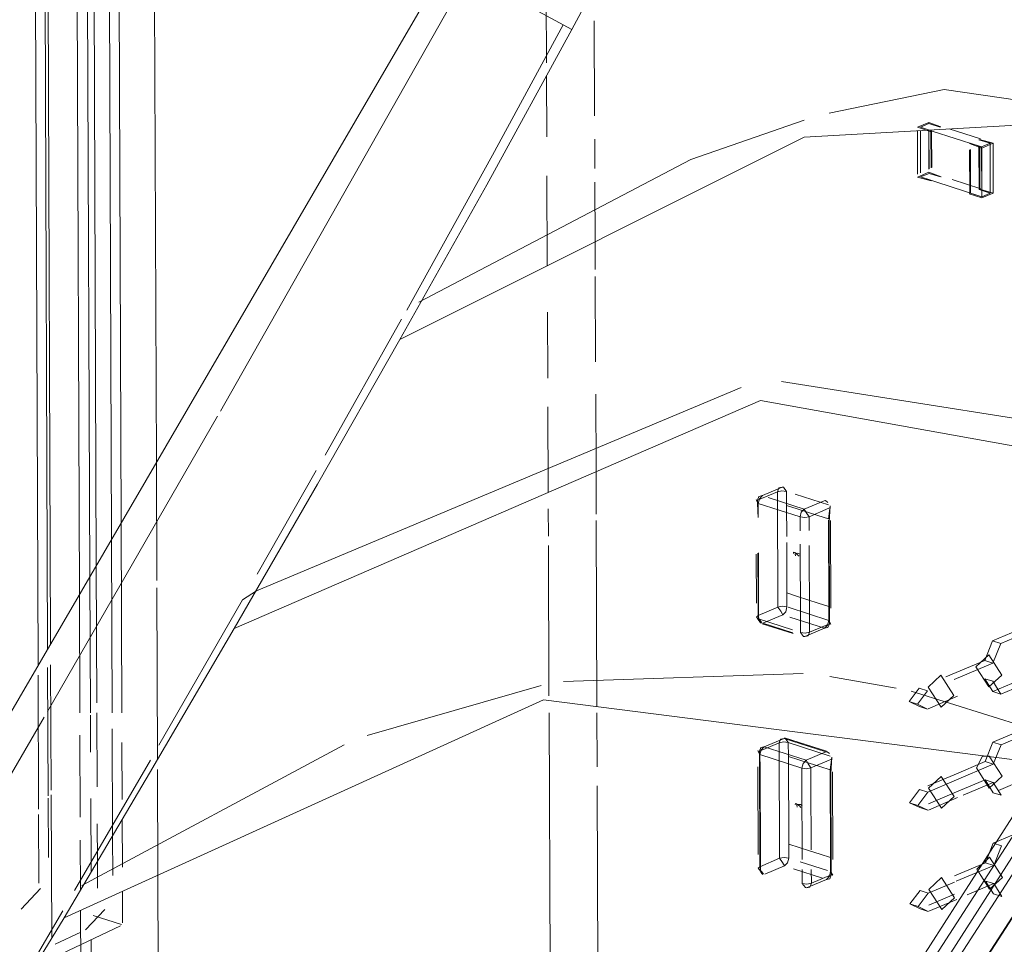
# Model space of a CAD drawing. Header units: millimetres. Extents: x -121 to 39028, y 270 to 28264.
# Tile 81 of 97: x 16361 to 16384, y 22221 to 22243. Entities that reach past the tile are written whole.
import ezdxf

# ---------------------------------------------------------------- set-up
doc = ezdxf.new("R2010")
doc.units = ezdxf.units.MM
doc.layers.add('G-XREF-____-OTLN', color=8, linetype='Continuous', lineweight=9)
doc.layers.add('M-EQPM-____-OTLN', color=50, linetype='Continuous', lineweight=20)

# ---------------------------------------------------------------- blocks, each defined once
blk = doc.blocks.new('City Class FR - City Class F_iam-V121-3D Water Left')
at = {"layer": 'G-XREF-____-OTLN'}
for p, q in [((-13513.801, 22255.254), (-13513.7, 22229.31)), ((-13513.306, 22229.987), (-13513.383, 22249.905)), ((-13512.951, 22230.596), (-13513.023, 22249.11)), ((-13512.798, 22249.11), (-13512.727, 22230.98)), ((-13514.747, 22249.097), (-13514.664, 22227.655)), ((-13514.441, 22228.039), (-13514.521, 22248.819)), ((-13514.45, 22248.731), (-13514.37, 22228.159)), ((-13511.904, 22232.394), (-13511.966, 22248.576)), ((-13513.455, 22229.731), (-13513.523, 22247.282)), ((-13504.427, 22244.136), (-13510.411, 22233.583)), ((-13502.805, 22241.705), (-13502.812, 22243.671)), ((-13501.69, 22242.682), (-13501.682, 22240.466)), ((-13502.798, 22239.975), (-13502.804, 22241.404)), ((-13496.794, 22240.366), (-13499.441, 22239.451)), ((-13494.155, 22240.201), (-13493.891, 22240.314)), ((-13493.855, 22240.105), (-13494.155, 22240.201)), ((-13493.886, 22240.287), (-13494.084, 22240.203)), ((-13493.886, 22240.287), (-13494.084, 22240.203)), ((-13494.084, 22240.203), (-13493.822, 22240.119)), ((-13493.891, 22240.314), (-13493.607, 22240.21)), ((-13493.886, 22240.287), (-13493.624, 22240.203)), ((-13493.624, 22240.203), (-13493.886, 22240.287)), ((-13493.411, 22240.164), (-13492.683, 22239.929)), ((-13501.68, 22239.924), (-13501.677, 22239.237)), ((-13494.155, 22240.122), (-13494.151, 22239.104)), ((-13494.08, 22239.137), (-13494.084, 22240.126)), ((-13494.084, 22240.126), (-13494.08, 22239.137)), ((-13493.887, 22239.228), (-13493.89, 22240.136)), ((-13493.882, 22239.23), (-13493.886, 22240.137)), ((-13493.886, 22240.137), (-13493.882, 22239.23)), ((-13493.835, 22239.253), (-13493.838, 22240.112)), ((-13493.818, 22239.26), (-13493.822, 22240.119)), ((-13493.807, 22240.114), (-13492.739, 22239.769)), ((-13492.706, 22239.919), (-13492.389, 22239.829)), ((-13492.653, 22239.717), (-13492.937, 22239.821)), ((-13492.658, 22239.743), (-13492.921, 22239.828)), ((-13492.92, 22239.684), (-13492.916, 22238.667)), ((-13492.723, 22239.912), (-13492.46, 22239.827)), ((-13492.723, 22239.912), (-13492.46, 22239.827)), ((-13492.718, 22238.751), (-13492.722, 22239.764)), ((-13492.702, 22238.758), (-13492.705, 22239.743)), ((-13492.702, 22239.743), (-13492.698, 22238.759)), ((-13492.698, 22238.759), (-13492.702, 22239.743)), ((-13492.46, 22239.827), (-13492.658, 22239.743)), ((-13492.658, 22239.743), (-13492.46, 22239.827)), ((-13492.654, 22238.592), (-13492.658, 22239.743)), ((-13492.658, 22239.743), (-13492.654, 22238.592)), ((-13492.389, 22239.829), (-13492.653, 22239.717)), ((-13492.649, 22238.593), (-13492.653, 22239.717)), ((-13492.455, 22238.666), (-13492.46, 22239.827)), ((-13492.46, 22239.827), (-13492.455, 22238.666)), ((-13492.389, 22239.829), (-13492.385, 22238.668)), ((-13492.937, 22239.676), (-13492.933, 22238.66)), ((-13499.441, 22239.451), (-13505.779, 22236.125)), ((-13502.786, 22236.972), (-13502.795, 22239.069)), ((-13493.886, 22239.153), (-13494.151, 22239.04)), ((-13494.151, 22239.04), (-13493.834, 22238.951)), ((-13493.882, 22239.126), (-13494.08, 22239.042)), ((-13493.882, 22239.126), (-13494.08, 22239.042)), ((-13492.677, 22238.59), (-13494.08, 22239.042)), ((-13494.08, 22239.042), (-13493.817, 22238.958)), ((-13493.603, 22239.049), (-13493.886, 22239.153)), ((-13493.619, 22239.042), (-13493.882, 22239.126)), ((-13493.619, 22239.042), (-13493.882, 22239.126)), ((-13501.676, 22238.922), (-13501.67, 22237.531)), ((-13492.678, 22238.768), (-13493.347, 22238.984)), ((-13492.949, 22238.653), (-13492.649, 22238.556)), ((-13492.653, 22238.582), (-13492.916, 22238.667)), ((-13492.718, 22238.751), (-13492.455, 22238.666)), ((-13492.455, 22238.666), (-13492.718, 22238.751)), ((-13492.385, 22238.668), (-13492.702, 22238.758)), ((-13492.455, 22238.666), (-13492.653, 22238.582)), ((-13492.455, 22238.666), (-13492.653, 22238.582)), ((-13492.649, 22238.556), (-13492.385, 22238.668)), ((-13501.67, 22237.531), (-13501.668, 22236.883)), ((-13501.667, 22236.723), (-13501.659, 22234.728)), ((-13502.776, 22234.351), (-13502.782, 22235.89)), ((-13506.184, 22235.726), (-13507.969, 22232.556)), ((-13485.116, 22232.347), (-13497.328, 22234.272)), ((-13498.264, 22234.13), (-13509.566, 22229.394)), ((-13501.656, 22233.974), (-13501.649, 22232.17)), ((-13502.766, 22231.686), (-13502.774, 22233.682)), ((-13510.477, 22233.467), (-13514.441, 22226.58)), ((-13511.893, 22229.63), (-13511.904, 22232.394)), ((-13508.175, 22232.194), (-13509.549, 22229.78)), ((-13501.649, 22232.17), (-13501.646, 22231.18)), ((-13497.881, 22231.507), (-13497.419, 22231.703)), ((-13497.307, 22231.806), (-13497.769, 22231.61)), ((-13497.418, 22231.378), (-13497.419, 22231.703)), ((-13497.207, 22231.709), (-13497.206, 22231.384)), ((-13497.918, 22231.513), (-13497.881, 22231.507)), ((-13497.868, 22231.428), (-13497.918, 22231.513)), ((-13497.849, 22231.594), (-13497.881, 22231.507)), ((-13497.88, 22231.182), (-13497.881, 22231.507)), ((-13497.839, 22231.539), (-13497.868, 22231.428)), ((-13496.892, 22231.113), (-13497.868, 22231.428)), ((-13497.868, 22231.428), (-13497.866, 22231.103)), ((-13497.769, 22231.61), (-13497.849, 22231.594)), ((-13497.769, 22231.61), (-13497.839, 22231.539)), ((-13497.634, 22231.566), (-13496.793, 22231.295)), ((-13497.006, 22231.644), (-13496.231, 22231.394)), ((-13496.793, 22231.295), (-13496.331, 22231.491)), ((-13502.762, 22230.668), (-13502.764, 22231.301)), ((-13497.418, 22231.378), (-13497.41, 22229.334)), ((-13497.203, 22230.655), (-13497.206, 22231.384)), ((-13496.218, 22231.315), (-13496.68, 22231.119)), ((-13496.23, 22231.069), (-13496.189, 22231.371)), ((-13496.189, 22231.371), (-13496.216, 22230.99)), ((-13512.727, 22230.98), (-13512.71, 22226.545)), ((-13501.645, 22231.027), (-13501.628, 22226.692)), ((-13496.89, 22230.788), (-13496.892, 22231.113)), ((-13496.679, 22230.794), (-13496.68, 22231.119)), ((-13496.23, 22231.035), (-13496.222, 22229.025)), ((-13496.208, 22228.947), (-13496.216, 22230.99)), ((-13496.171, 22228.984), (-13496.179, 22231.027)), ((-13512.935, 22226.545), (-13512.951, 22230.596)), ((-13497.198, 22229.34), (-13497.202, 22230.519)), ((-13502.747, 22226.938), (-13502.761, 22230.447)), ((-13497.872, 22229.138), (-13497.876, 22230.271)), ((-13497.863, 22230.28), (-13497.858, 22229.06)), ((-13496.882, 22228.745), (-13496.889, 22230.478)), ((-13496.677, 22230.45), (-13496.671, 22228.751)), ((-13497.914, 22230.245), (-13497.909, 22229.101)), ((-13513.293, 22226.779), (-13513.306, 22229.987)), ((-13513.442, 22226.545), (-13513.455, 22229.731)), ((-13511.877, 22225.46), (-13511.892, 22229.462)), ((-13509.566, 22229.394), (-13509.893, 22229.179)), ((-13513.7, 22229.31), (-13513.689, 22226.545)), ((-13509.893, 22229.179), (-13511.843, 22225.79)), ((-13497.871, 22228.813), (-13497.872, 22229.138)), ((-13497.408, 22229.009), (-13497.41, 22229.334)), ((-13497.198, 22229.34), (-13497.197, 22229.015)), ((-13497.408, 22229.009), (-13497.871, 22228.813)), ((-13497.858, 22229.06), (-13497.857, 22228.735)), ((-13497.295, 22228.834), (-13497.225, 22228.904)), ((-13497.225, 22228.904), (-13497.197, 22229.015)), ((-13496.221, 22228.7), (-13497.17, 22229.007)), ((-13496.221, 22228.7), (-13496.222, 22229.025)), ((-13496.208, 22228.947), (-13496.207, 22228.622)), ((-13497.857, 22228.735), (-13497.071, 22228.481)), ((-13497.758, 22228.637), (-13497.295, 22228.834)), ((-13497.128, 22228.78), (-13496.319, 22228.519)), ((-13496.881, 22228.42), (-13496.882, 22228.745)), ((-13496.669, 22228.425), (-13496.671, 22228.751)), ((-13497.772, 22228.624), (-13497.054, 22228.392)), ((-13497.058, 22228.412), (-13497.758, 22228.637)), ((-13496.319, 22228.519), (-13496.782, 22228.323)), ((-13496.669, 22228.425), (-13496.207, 22228.622)), ((-13492.402, 22228.222), (-13491.664, 22228.535)), ((-13492.585, 22227.766), (-13492.402, 22228.222)), ((-13492.402, 22228.222), (-13492.212, 22228.16)), ((-13491.586, 22228.426), (-13492.212, 22228.16)), ((-13492.212, 22228.16), (-13492.395, 22227.705)), ((-13493.489, 22227.382), (-13492.585, 22227.766)), ((-13492.585, 22227.766), (-13492.395, 22227.705)), ((-13514.427, 22224.608), (-13514.439, 22227.605)), ((-13514.369, 22227.661), (-13514.357, 22224.742)), ((-13492.395, 22227.705), (-13493.298, 22227.321)), ((-13514.663, 22227.427), (-13514.651, 22224.3)), ((-13502.406, 22227.279), (-13496.816, 22227.463)), ((-13496.195, 22227.389), (-13494.649, 22227.124)), ((-13492.398, 22227.042), (-13492.584, 22227.341)), ((-13492.584, 22227.341), (-13492.393, 22227.28)), ((-13491.66, 22227.356), (-13492.398, 22227.042)), ((-13489.047, 22227.26), (-13525.189, 22171.275)), ((-13506.987, 22226.014), (-13502.928, 22227.184)), ((-13494.346, 22226.806), (-13494.111, 22227.118)), ((-13493.92, 22227.057), (-13494.156, 22226.744)), ((-13494.111, 22227.118), (-13493.92, 22227.057)), ((-13492.393, 22227.28), (-13492.207, 22226.981)), ((-13492.207, 22226.981), (-13491.581, 22227.246)), ((-13488.671, 22226.83), (-13524.813, 22170.845)), ((-13494.301, 22227.048), (-13490.774, 22225.947)), ((-13493.904, 22226.638), (-13493.218, 22226.93)), ((-13492.207, 22226.981), (-13492.398, 22227.042)), ((-13524.836, 22170.835), (-13488.694, 22226.82)), ((-13494.109, 22226.694), (-13494.346, 22226.806)), ((-13494.156, 22226.744), (-13494.346, 22226.806)), ((-13494.156, 22226.744), (-13493.919, 22226.632)), ((-13494.109, 22226.694), (-13493.919, 22226.632)), ((-13514.52, 22226.444), (-13519.069, 22218.64)), ((-13513.439, 22225.624), (-13513.442, 22226.494)), ((-13513.286, 22224.816), (-13513.292, 22226.545)), ((-13502.679, 22209.196), (-13502.746, 22226.545)), ((-13501.628, 22226.545), (-13501.623, 22225.288)), ((-13512.924, 22223.682), (-13512.934, 22226.17)), ((-13509.341, 22196.706), (-13490.313, 22226.181)), ((-13492.393, 22225.863), (-13491.711, 22226.152)), ((-13513.687, 22226.025), (-13513.68, 22224.111)), ((-13507.781, 22199.325), (-13490.774, 22225.948)), ((-13497.265, 22225.949), (-13497.727, 22225.753)), ((-13496.289, 22225.634), (-13497.265, 22225.949)), ((-13496.275, 22225.648), (-13497.251, 22225.963)), ((-13491.577, 22226.067), (-13492.202, 22225.801)), ((-13513.641, 22222.516), (-13507.527, 22225.802)), ((-13512.707, 22225.85), (-13512.702, 22224.521)), ((-13497.839, 22225.65), (-13497.377, 22225.846)), ((-13497.727, 22225.753), (-13496.751, 22225.438)), ((-13497.376, 22225.521), (-13497.377, 22225.846)), ((-13497.165, 22225.852), (-13497.164, 22225.527)), ((-13497.165, 22225.852), (-13496.189, 22225.537)), ((-13492.576, 22225.407), (-13492.393, 22225.863)), ((-13492.393, 22225.863), (-13492.202, 22225.801)), ((-13492.202, 22225.801), (-13492.386, 22225.345)), ((-13497.838, 22225.325), (-13497.839, 22225.65)), ((-13496.85, 22225.256), (-13497.826, 22225.571)), ((-13497.826, 22225.571), (-13497.825, 22225.246)), ((-13497.376, 22225.521), (-13497.368, 22223.478)), ((-13497.156, 22223.483), (-13497.164, 22225.527)), ((-13496.751, 22225.438), (-13496.289, 22225.634)), ((-13496.176, 22225.458), (-13496.638, 22225.262)), ((-13496.188, 22225.212), (-13496.147, 22225.514)), ((-13496.147, 22225.514), (-13496.174, 22225.133)), ((-13492.636, 22225.532), (-13492.482, 22225.535)), ((-13512.044, 22225.444), (-13513.809, 22222.404)), ((-13511.866, 22222.758), (-13511.876, 22225.225)), ((-13497.876, 22225.288), (-13497.868, 22223.244)), ((-13497.83, 22223.281), (-13497.838, 22225.325)), ((-13497.825, 22225.246), (-13497.817, 22223.203)), ((-13496.849, 22224.931), (-13496.85, 22225.256)), ((-13496.637, 22224.937), (-13496.638, 22225.262)), ((-13493.298, 22225.1), (-13492.576, 22225.407)), ((-13492.386, 22225.345), (-13493.298, 22224.958)), ((-13492.576, 22225.407), (-13492.386, 22225.345)), ((-13496.188, 22225.212), (-13496.18, 22223.168)), ((-13496.167, 22223.09), (-13496.174, 22225.133)), ((-13496.129, 22223.127), (-13496.137, 22225.17)), ((-13493.911, 22224.84), (-13493.298, 22225.1)), ((-13491.65, 22224.997), (-13492.265, 22224.736)), ((-13501.621, 22224.844), (-13501.564, 22210.037)), ((-13496.842, 22223.124), (-13496.849, 22224.931)), ((-13496.637, 22224.937), (-13496.631, 22223.351)), ((-13494.337, 22224.447), (-13494.102, 22224.759)), ((-13494.102, 22224.759), (-13493.911, 22224.698)), ((-13493.298, 22224.958), (-13493.911, 22224.698)), ((-13492.575, 22224.982), (-13493.297, 22224.676)), ((-13493.088, 22224.622), (-13492.384, 22224.921)), ((-13492.389, 22224.683), (-13492.575, 22224.982)), ((-13492.575, 22224.982), (-13492.384, 22224.921)), ((-13492.384, 22224.921), (-13492.198, 22224.622)), ((-13514.422, 22223.169), (-13514.427, 22224.555)), ((-13514.357, 22224.631), (-13514.344, 22221.291)), ((-13513.428, 22222.827), (-13513.435, 22224.55)), ((-13493.911, 22224.698), (-13494.146, 22224.385)), ((-13493.297, 22224.676), (-13493.896, 22224.421)), ((-13493.895, 22224.279), (-13493.217, 22224.567)), ((-13492.198, 22224.622), (-13492.389, 22224.683)), ((-13494.1, 22224.335), (-13494.337, 22224.447)), ((-13494.146, 22224.385), (-13494.337, 22224.447)), ((-13494.146, 22224.385), (-13493.909, 22224.273)), ((-13494.1, 22224.335), (-13493.909, 22224.273)), ((-13514.651, 22224.178), (-13514.644, 22222.574)), ((-13513.279, 22223.08), (-13513.282, 22223.96)), ((-13512.7, 22224.061), (-13512.696, 22222.946)), ((-13512.92, 22222.751), (-13512.924, 22223.682)), ((-13492.384, 22223.504), (-13491.646, 22223.817)), ((-13513.678, 22223.578), (-13513.673, 22222.412)), ((-13497.367, 22223.153), (-13497.368, 22223.478)), ((-13497.156, 22223.483), (-13497.155, 22223.158)), ((-13492.567, 22223.048), (-13492.384, 22223.504)), ((-13492.384, 22223.504), (-13492.193, 22223.442)), ((-13492.193, 22223.442), (-13492.376, 22222.986)), ((-13497.829, 22222.956), (-13497.83, 22223.281)), ((-13497.367, 22223.153), (-13497.829, 22222.956)), ((-13497.817, 22223.203), (-13497.815, 22222.878)), ((-13496.179, 22222.843), (-13496.18, 22223.168)), ((-13513.277, 22222.459), (-13513.279, 22223.08)), ((-13497.716, 22222.781), (-13497.253, 22222.977)), ((-13496.253, 22222.867), (-13496.889, 22223.073)), ((-13496.167, 22223.09), (-13496.165, 22222.765)), ((-13493.289, 22222.741), (-13492.567, 22223.048)), ((-13492.376, 22222.986), (-13493.249, 22222.616)), ((-13492.567, 22223.048), (-13492.376, 22222.986)), ((-13511.813, 22209.109), (-13511.866, 22222.758)), ((-13497.041, 22222.909), (-13496.366, 22222.691)), ((-13496.839, 22222.563), (-13496.841, 22222.888)), ((-13496.628, 22222.569), (-13496.629, 22222.894)), ((-13496.628, 22222.569), (-13496.165, 22222.765)), ((-13496.277, 22222.662), (-13496.74, 22222.466)), ((-13493.289, 22222.599), (-13493.902, 22222.339)), ((-13492.992, 22222.299), (-13492.375, 22222.562)), ((-13492.379, 22222.324), (-13492.565, 22222.623)), ((-13492.565, 22222.623), (-13492.375, 22222.562)), ((-13492.375, 22222.562), (-13492.189, 22222.262)), ((-13515.056, 22221.97), (-13514.605, 22222.445)), ((-13512.694, 22222.381), (-13512.691, 22221.647)), ((-13494.328, 22222.088), (-13494.093, 22222.4)), ((-13493.902, 22222.339), (-13494.137, 22222.026)), ((-13494.093, 22222.4), (-13493.902, 22222.339)), ((-13493.287, 22222.317), (-13493.886, 22222.062)), ((-13492.189, 22222.262), (-13492.379, 22222.324)), ((-13494.091, 22221.975), (-13494.328, 22222.088)), ((-13494.137, 22222.026), (-13494.328, 22222.088)), ((-13494.137, 22222.026), (-13493.9, 22221.914)), ((-13493.886, 22221.92), (-13493.238, 22222.195)), ((-13514.087, 22221.928), (-13516.5, 22217.809)), ((-13513.671, 22221.936), (-13513.545, 22189.458)), ((-13513.554, 22221.485), (-13513.103, 22221.96)), ((-13513.377, 22221.82), (-13512.719, 22221.607)), ((-13494.091, 22221.975), (-13493.9, 22221.914)), ((-13512.741, 22221.574), (-13514.267, 22220.852)), ((-13514.263, 22221.149), (-13513.669, 22221.43)), ((-13513.419, 22220.592), (-13513.422, 22221.252))]:
    blk.add_line(p, q, dxfattribs=at)
for points in [[(-13500.696, 22245.33, 0), (-13501.45, 22243.904, 0), (-13502.213, 22242.482, 0)], [(-13560.826, 22151.825, 0), (-13531.73, 22198.355, 0), (-13504.822, 22244.553, 0)], [(-13502.213, 22242.482, 0), (-13503.668, 22243.278, 0), (-13504.822, 22244.553, 0)], [(-13502.213, 22242.482, 0), (-13504.199, 22238.857, 0), (-13506.222, 22235.251, 0)], [(-13506.065, 22235.939, 0), (-13504.064, 22239.552, 0), (-13502.415, 22242.593, 0)], [(-13480.598, 22239.205, 0), (-13493.529, 22241.083, 0), (-13496.211, 22240.528, 0)], [(-13467.275, 22228.683, 0), (-13476.452, 22236.262, 0), (-13486.6, 22240.548, 0), (-13496.797, 22239.972, 0), (-13506.222, 22235.251, 0)], [(-13506.222, 22235.251, 0), (-13508.147, 22231.878, 0), (-13510.093, 22228.511, 0)], [(-13510.093, 22228.511, 0), (-13497.817, 22233.83, 0), (-13484.529, 22231.443, 0)], [(-13497.419, 22231.703, 0), (-13497.386, 22231.791, 0), (-13497.307, 22231.806, 0)], [(-13497.419, 22231.703, 0), (-13497.316, 22231.722, 0), (-13497.207, 22231.709, 0)], [(-13497.207, 22231.709, 0), (-13497.274, 22231.807, 0), (-13497.307, 22231.806, 0)], [(-13496.331, 22231.491, 0), (-13496.3, 22231.495, 0), (-13496.246, 22231.451, 0)], [(-13496.23, 22231.069, 0), (-13496.474, 22231.147, 0), (-13496.718, 22231.226, 0), (-13496.962, 22231.305, 0), (-13497.206, 22231.384, 0)], [(-13496.793, 22231.295, 0), (-13496.863, 22231.224, 0), (-13496.892, 22231.113, 0)], [(-13496.793, 22231.295, 0), (-13496.746, 22231.214, 0), (-13496.68, 22231.119, 0)], [(-13496.68, 22231.119, 0), (-13496.783, 22231.1, 0), (-13496.892, 22231.113, 0)], [(-13496.914, 22230.196, 0), (-13496.949, 22230.23, 0), (-13496.983, 22230.26, 0), (-13497.015, 22230.281, 0), (-13497.041, 22230.29, 0), (-13497.046, 22230.26, 0)], [(-13496.881, 22230.238, 0), (-13496.924, 22230.262, 0), (-13496.955, 22230.267, 0), (-13496.984, 22230.265, 0), (-13497.005, 22230.249, 0), (-13496.998, 22230.206, 0)], [(-13497.198, 22229.34, 0), (-13496.954, 22229.261, 0), (-13496.71, 22229.183, 0), (-13496.466, 22229.104, 0), (-13496.222, 22229.025, 0)], [(-13497.197, 22229.015, 0), (-13497.305, 22229.029, 0), (-13497.408, 22229.009, 0)], [(-13497.408, 22229.009, 0), (-13497.342, 22228.914, 0), (-13497.295, 22228.834, 0)], [(-13497.871, 22228.813, 0), (-13497.908, 22228.779, 0), (-13497.88, 22228.744, 0)], [(-13497.806, 22228.654, 0), (-13497.814, 22228.645, 0), (-13497.881, 22228.749, 0)], [(-13497.881, 22228.749, 0), (-13497.846, 22228.689, 0), (-13497.814, 22228.645, 0), (-13497.798, 22228.633, 0), (-13497.806, 22228.654, 0)], [(-13497.783, 22228.65, 0), (-13497.846, 22228.719, 0), (-13497.871, 22228.813, 0)], [(-13496.319, 22228.519, 0), (-13496.249, 22228.589, 0), (-13496.221, 22228.7, 0)], [(-13496.207, 22228.622, 0), (-13496.17, 22228.616, 0), (-13496.221, 22228.7, 0)], [(-13510.093, 22228.511, 0), (-13512.067, 22225.135, 0), (-13514.057, 22221.761, 0)], [(-13496.319, 22228.519, 0), (-13496.24, 22228.534, 0), (-13496.207, 22228.622, 0)], [(-13496.881, 22228.42, 0), (-13496.773, 22228.406, 0), (-13496.669, 22228.425, 0)], [(-13496.881, 22228.42, 0), (-13496.81, 22228.329, 0), (-13496.782, 22228.323, 0)], [(-13496.669, 22228.425, 0), (-13496.702, 22228.338, 0), (-13496.782, 22228.323, 0)], [(-13492.488, 22227.152, 0), (-13492.79, 22227.62, 0), (-13492.491, 22227.895, 0)], [(-13492.491, 22227.895, 0), (-13492.189, 22227.426, 0), (-13492.488, 22227.152, 0)], [(-13493.607, 22227.421, 0), (-13493.906, 22227.146, 0), (-13493.604, 22226.678, 0)], [(-13493.604, 22226.678, 0), (-13493.305, 22226.952, 0), (-13493.607, 22227.421, 0)], [(-13490.603, 22225.287, 0), (-13502.875, 22226.851, 0), (-13514.057, 22221.761, 0)], [(-13497.377, 22225.846, 0), (-13497.344, 22225.934, 0), (-13497.265, 22225.949, 0)], [(-13497.165, 22225.852, 0), (-13497.232, 22225.95, 0), (-13497.265, 22225.949, 0)], [(-13497.727, 22225.753, 0), (-13497.807, 22225.738, 0), (-13497.839, 22225.65, 0)], [(-13497.727, 22225.753, 0), (-13497.797, 22225.682, 0), (-13497.826, 22225.571, 0)], [(-13497.377, 22225.846, 0), (-13497.274, 22225.865, 0), (-13497.165, 22225.852, 0)], [(-13497.826, 22225.571, 0), (-13497.877, 22225.656, 0), (-13497.839, 22225.65, 0)], [(-13496.188, 22225.212, 0), (-13496.432, 22225.291, 0), (-13496.676, 22225.369, 0), (-13496.92, 22225.448, 0), (-13497.164, 22225.527, 0)], [(-13496.289, 22225.634, 0), (-13496.258, 22225.639, 0), (-13496.204, 22225.594, 0)], [(-13492.479, 22224.792, 0), (-13492.78, 22225.261, 0), (-13492.636, 22225.532, 0)], [(-13492.482, 22225.535, 0), (-13492.18, 22225.067, 0), (-13492.479, 22224.792, 0)], [(-13490.603, 22225.287, 0), (-13507.855, 22198.307, 0), (-13525.212, 22171.265, 0)], [(-13496.751, 22225.438, 0), (-13496.821, 22225.367, 0), (-13496.85, 22225.256, 0)], [(-13496.638, 22225.262, 0), (-13496.741, 22225.243, 0), (-13496.85, 22225.256, 0)], [(-13496.751, 22225.438, 0), (-13496.705, 22225.357, 0), (-13496.638, 22225.262, 0)], [(-13493.598, 22225.061, 0), (-13493.897, 22224.787, 0), (-13493.595, 22224.318, 0)], [(-13493.595, 22224.318, 0), (-13493.296, 22224.593, 0), (-13493.598, 22225.061, 0)], [(-13496.872, 22224.339, 0), (-13496.907, 22224.373, 0), (-13496.941, 22224.403, 0), (-13496.974, 22224.425, 0), (-13496.999, 22224.433, 0), (-13497.004, 22224.403, 0)], [(-13496.839, 22224.382, 0), (-13496.883, 22224.405, 0), (-13496.913, 22224.411, 0), (-13496.942, 22224.408, 0), (-13496.964, 22224.392, 0), (-13496.956, 22224.349, 0)], [(-13497.156, 22223.483, 0), (-13496.912, 22223.405, 0), (-13496.668, 22223.326, 0), (-13496.424, 22223.247, 0), (-13496.18, 22223.168, 0)], [(-13497.155, 22223.158, 0), (-13497.264, 22223.172, 0), (-13497.367, 22223.153, 0)], [(-13497.367, 22223.153, 0), (-13497.3, 22223.057, 0), (-13497.253, 22222.977, 0)], [(-13497.253, 22222.977, 0), (-13497.184, 22223.047, 0), (-13497.155, 22223.158, 0)], [(-13492.47, 22222.433, 0), (-13492.771, 22222.902, 0), (-13492.472, 22223.176, 0)], [(-13492.472, 22223.176, 0), (-13492.171, 22222.708, 0), (-13492.47, 22222.433, 0)], [(-13497.829, 22222.956, 0), (-13497.866, 22222.922, 0), (-13497.839, 22222.887, 0)], [(-13497.742, 22222.793, 0), (-13497.804, 22222.862, 0), (-13497.829, 22222.956, 0)], [(-13497.764, 22222.797, 0), (-13497.772, 22222.788, 0), (-13497.839, 22222.892, 0)], [(-13497.839, 22222.892, 0), (-13497.805, 22222.832, 0), (-13497.772, 22222.788, 0), (-13497.757, 22222.776, 0), (-13497.764, 22222.797, 0)], [(-13496.277, 22222.662, 0), (-13496.207, 22222.733, 0), (-13496.179, 22222.843, 0)], [(-13496.277, 22222.662, 0), (-13496.198, 22222.677, 0), (-13496.165, 22222.765, 0)], [(-13496.165, 22222.765, 0), (-13496.128, 22222.759, 0), (-13496.179, 22222.843, 0)], [(-13493.589, 22222.702, 0), (-13493.888, 22222.428, 0), (-13493.586, 22221.959, 0)], [(-13493.586, 22221.959, 0), (-13493.287, 22222.234, 0), (-13493.589, 22222.702, 0)], [(-13496.839, 22222.563, 0), (-13496.731, 22222.55, 0), (-13496.628, 22222.569, 0)], [(-13496.839, 22222.563, 0), (-13496.768, 22222.472, 0), (-13496.74, 22222.466, 0)], [(-13496.628, 22222.569, 0), (-13496.66, 22222.481, 0), (-13496.74, 22222.466, 0)], [(-13514.057, 22221.761, 0), (-13536.181, 22185.512, 0), (-13559.375, 22148.959, 0)]]:
    blk.add_polyline3d(points, dxfattribs=at)
blk = doc.blocks.new('City Class FR - City Class 25 FR-V122-3D Water Left')
blk.add_blockref('City Class FR - City Class F_iam-V121-3D Water Left', (0, 0))

msp = doc.modelspace()

# ---------------------------------------------------------------- block references
at = {"layer": 'M-EQPM-____-OTLN'}
msp.add_blockref('City Class FR - City Class 25 FR-V122-3D Water Left', (29876.3, 0), dxfattribs=at)

doc.saveas('drawing.dxf')
